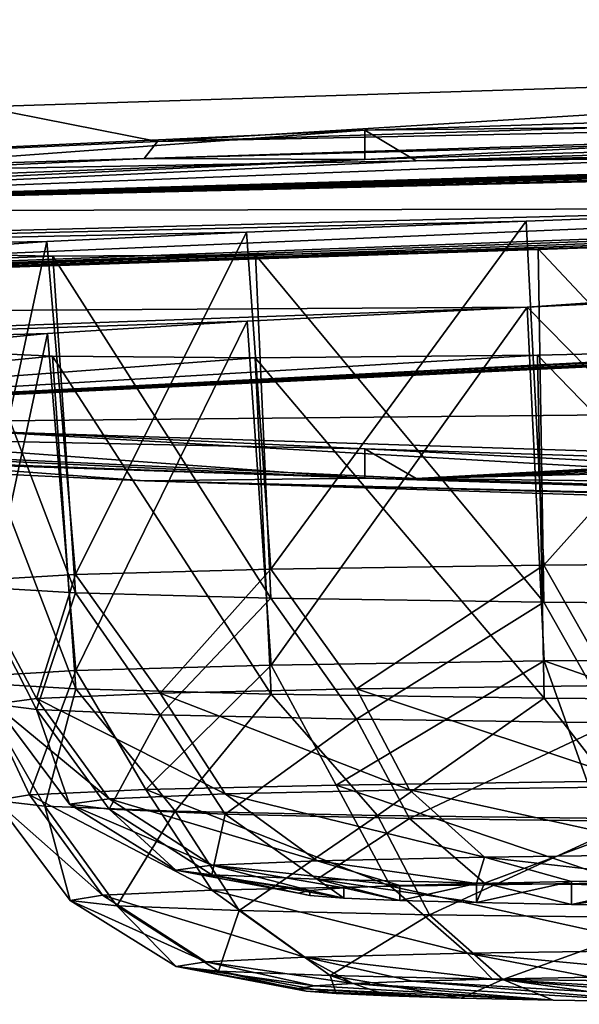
# Model space of a CAD drawing. Header units: millimetres. Extents: x -24 to 72, y 0 to 310.
# Tile 51 of 251: x -17.998 to -17.502, y 267.845 to 268.717. Entities that reach past the tile are written whole.
import ezdxf

# ---------------------------------------------------------------- set-up
doc = ezdxf.new("R2010")
doc.units = ezdxf.units.MM
doc.header["$LTSCALE"] = 65.185185
for name, color, linetype in [('109', 7, 'CONTINUOUS'), ('110', 7, 'CONTINUOUS'), ('111', 7, 'CONTINUOUS'), ('127', 7, 'CONTINUOUS'), ('146', 7, 'CONTINUOUS'), ('148', 7, 'CONTINUOUS'), ('149', 7, 'CONTINUOUS'), ('151', 7, 'CONTINUOUS'), ('245', 7, 'CONTINUOUS'), ('279', 7, 'CONTINUOUS'), ('281', 7, 'CONTINUOUS'), ('282', 7, 'CONTINUOUS')]:
    doc.layers.add(name, color=color, linetype=linetype)

msp = doc.modelspace()

# ---------------------------------------------------------------- linework, layer by layer
at = {"layer": '109', "color": 7, "linetype": 'CONTINUOUS'}
for points in [[(-18.1916, 270.15608, 235.27481), (-19.72762, 270.10991, 232.62975), (-16.67582, 268.68328, 233.68639), (-18.1916, 270.15608, 235.27481)], [(-14.9808, 268.7228, 235.95025), (-18.1916, 270.15608, 235.27481), (-16.67582, 268.68328, 233.68639), (-14.9808, 268.7228, 235.95025)], [(-16.67582, 268.68328, 233.68639), (-19.72762, 270.10991, 232.62975), (-18.03134, 268.63996, 231.20436), (-16.67582, 268.68328, 233.68639)], [(-19.08576, 269.75071, 212.05123), (-17.38789, 269.7063, 209.507), (-16.67562, 268.3092, 212.25495), (-19.08576, 269.75071, 212.05123)], [(-18.03119, 268.35252, 214.73695), (-19.08576, 269.75071, 212.05123), (-16.67562, 268.3092, 212.25495), (-18.03119, 268.35252, 214.73695)]]:
    msp.add_3dface(points, dxfattribs=at)
at = {"layer": '110', "color": 7, "linetype": 'CONTINUOUS'}
for points in [[(-16.67582, 268.68328, 233.68639), (-18.03134, 268.63996, 231.20436), (-17.87587, 268.60927, 231.36011), (-16.67582, 268.68328, 233.68639)], [(-16.67582, 268.68328, 233.68639), (-17.87587, 268.60927, 231.36011), (-16.51402, 268.6518, 233.79683), (-16.67582, 268.68328, 233.68639)], [(-17.87587, 268.60927, 231.36011), (-16.54286, 268.63704, 233.60178), (-16.51402, 268.6518, 233.79683), (-17.87587, 268.60927, 231.36011)], [(-18.03134, 268.63996, 231.20436), (-18.88041, 268.56381, 228.75572), (-17.87587, 268.60927, 231.36011), (-18.03134, 268.63996, 231.20436)], [(-17.88761, 268.59406, 231.1395), (-16.54286, 268.63704, 233.60178), (-17.87587, 268.60927, 231.36011), (-17.88761, 268.59406, 231.1395)], [(-18.88041, 268.56381, 228.75572), (-17.88761, 268.59406, 231.1395), (-17.87587, 268.60927, 231.36011), (-18.88041, 268.56381, 228.75572)], [(-18.86817, 268.54817, 228.51093), (-17.88761, 268.59406, 231.1395), (-18.88041, 268.56381, 228.75572), (-18.86817, 268.54817, 228.51093)], [(-17.88732, 268.3089, 214.80308), (-18.86797, 268.35478, 217.43162), (-18.10905, 268.32542, 215.09857), (-17.88732, 268.3089, 214.80308)], [(-18.03119, 268.35252, 214.73695), (-16.81764, 268.28222, 212.62381), (-18.10905, 268.32542, 215.09857), (-18.03119, 268.35252, 214.73695)], [(-18.03119, 268.35252, 214.73695), (-16.67562, 268.3092, 212.25495), (-16.81764, 268.28222, 212.62381), (-18.03119, 268.35252, 214.73695)], [(-16.81764, 268.28222, 212.62381), (-17.88732, 268.3089, 214.80308), (-18.10905, 268.32542, 215.09857), (-16.81764, 268.28222, 212.62381)], [(-16.54248, 268.26593, 212.34084), (-17.88732, 268.3089, 214.80308), (-16.81764, 268.28222, 212.62381), (-16.54248, 268.26593, 212.34084)]]:
    msp.add_3dface(points, dxfattribs=at)
at = {"layer": '111', "color": 7, "linetype": 'CONTINUOUS'}
for points in [[(-16.54286, 268.63704, 233.60178), (-17.88761, 268.59406, 231.1395), (-16.36238, 268.63565, 233.48546), (-16.54286, 268.63704, 233.60178)], [(-16.36238, 268.63565, 233.48546), (-17.88761, 268.59406, 231.1395), (-17.69234, 268.59315, 231.05019), (-16.36238, 268.63565, 233.48546)], [(-17.88761, 268.59406, 231.1395), (-18.86817, 268.54817, 228.51093), (-17.69234, 268.59315, 231.05019), (-17.88761, 268.59406, 231.1395)], [(-17.69234, 268.59315, 231.05019), (-18.86817, 268.54817, 228.51093), (-18.66214, 268.54777, 228.45046), (-17.69234, 268.59315, 231.05019)], [(-18.66214, 268.3565, 217.49273), (-18.86797, 268.35478, 217.43162), (-17.69234, 268.31112, 214.893), (-18.66214, 268.3565, 217.49273)], [(-18.86797, 268.35478, 217.43162), (-17.88732, 268.3089, 214.80308), (-17.69234, 268.31112, 214.893), (-18.86797, 268.35478, 217.43162)], [(-17.69234, 268.31112, 214.893), (-17.88732, 268.3089, 214.80308), (-16.36238, 268.26861, 212.45773), (-17.69234, 268.31112, 214.893)], [(-17.88732, 268.3089, 214.80308), (-16.54248, 268.26593, 212.34084), (-16.36238, 268.26861, 212.45773), (-17.88732, 268.3089, 214.80308)]]:
    msp.add_3dface(points, dxfattribs=at)
at = {"layer": '127', "color": 7, "linetype": 'CONTINUOUS'}
for points in [[(-16.36238, 268.63565, 233.48546), (-17.69234, 268.59315, 231.05019), (-16.36238, 268.66176, 233.485), (-16.36238, 268.63565, 233.48546)], [(-16.36238, 268.66176, 233.485), (-17.69234, 268.59315, 231.05019), (-17.69234, 268.61925, 231.04973), (-16.36238, 268.66176, 233.485)], [(-17.69234, 268.59315, 231.05019), (-18.66214, 268.54777, 228.45046), (-17.69234, 268.61925, 231.04973), (-17.69234, 268.59315, 231.05019)], [(-17.69234, 268.61925, 231.04973), (-18.66214, 268.54777, 228.45046), (-18.66214, 268.57387, 228.45), (-17.69234, 268.61925, 231.04973)], [(-18.66214, 268.3565, 217.49273), (-17.69234, 268.31112, 214.893), (-18.66214, 268.3826, 217.49228), (-18.66214, 268.3565, 217.49273)], [(-18.66214, 268.3826, 217.49228), (-17.69234, 268.31112, 214.893), (-17.69234, 268.33722, 214.89255), (-18.66214, 268.3826, 217.49228)], [(-17.69234, 268.31112, 214.893), (-16.36238, 268.26861, 212.45773), (-17.69234, 268.33722, 214.89255), (-17.69234, 268.31112, 214.893)], [(-17.69234, 268.33722, 214.89255), (-16.36238, 268.26861, 212.45773), (-16.36238, 268.29472, 212.45728), (-17.69234, 268.33722, 214.89255)]]:
    msp.add_3dface(points, dxfattribs=at)
at = {"layer": '146', "color": 7, "linetype": 'CONTINUOUS'}
for points in [[(-17.71071, 267.94844, 225.66889), (-17.66112, 267.93745, 225.0392), (-17.66112, 267.95053, 225.78856), (-17.71071, 267.94844, 225.66889)], [(-17.66112, 267.93745, 225.0392), (-17.59341, 267.93552, 224.92879), (-17.59341, 267.95246, 225.89897), (-17.66112, 267.93745, 225.0392)], [(-17.66112, 267.95053, 225.78856), (-17.66112, 267.93745, 225.0392), (-17.59341, 267.95246, 225.89897), (-17.66112, 267.95053, 225.78856)], [(-17.59341, 267.93552, 224.92879), (-17.50928, 267.9338, 224.83036), (-17.50928, 267.95417, 225.9974), (-17.59341, 267.93552, 224.92879)], [(-17.59341, 267.95246, 225.89897), (-17.59341, 267.93552, 224.92879), (-17.50928, 267.95417, 225.9974), (-17.59341, 267.95246, 225.89897)], [(-17.50928, 267.9338, 224.83036), (-17.41074, 267.93233, 224.74627), (-17.41074, 267.95564, 226.08149), (-17.50928, 267.9338, 224.83036)], [(-17.50928, 267.95417, 225.9974), (-17.50928, 267.9338, 224.83036), (-17.41074, 267.95564, 226.08149), (-17.50928, 267.95417, 225.9974)], [(-17.75112, 267.94399, 225.41388), (-17.74095, 267.94173, 225.28475), (-17.74095, 267.94624, 225.54301), (-17.75112, 267.94399, 225.41388)], [(-17.74095, 267.94624, 225.54301), (-17.71071, 267.93954, 225.15887), (-17.71071, 267.94844, 225.66889), (-17.74095, 267.94624, 225.54301)], [(-17.74095, 267.94173, 225.28475), (-17.71071, 267.93954, 225.15887), (-17.74095, 267.94624, 225.54301), (-17.74095, 267.94173, 225.28475)], [(-17.71071, 267.93954, 225.15887), (-17.66112, 267.93745, 225.0392), (-17.71071, 267.94844, 225.66889), (-17.71071, 267.93954, 225.15887)]]:
    msp.add_3dface(points, dxfattribs=at)
at = {"layer": '148', "color": 7, "linetype": 'CONTINUOUS'}
for points in [[(-17.24268, 268.23662, 226.48737), (-17.53368, 268.2343, 226.35449), (-17.47311, 268.12781, 226.35839), (-17.24268, 268.23662, 226.48737)], [(-17.77546, 268.23065, 226.14503), (-17.94841, 268.22595, 225.87594), (-17.8736, 268.12082, 225.95796), (-17.77546, 268.23065, 226.14503)], [(-17.69971, 268.12478, 226.18453), (-17.77546, 268.23065, 226.14503), (-17.8736, 268.12082, 225.95796), (-17.69971, 268.12478, 226.18453)], [(-17.53368, 268.2343, 226.35449), (-17.77546, 268.23065, 226.14503), (-17.69971, 268.12478, 226.18453), (-17.53368, 268.2343, 226.35449)], [(-17.47311, 268.12781, 226.35839), (-17.53368, 268.2343, 226.35449), (-17.69971, 268.12478, 226.18453), (-17.47311, 268.12781, 226.35839)], [(-17.94841, 268.22595, 225.87594), (-18.03854, 268.22059, 225.56903), (-17.9829, 268.11622, 225.69411), (-17.94841, 268.22595, 225.87594)], [(-17.9829, 268.11622, 225.69411), (-18.03854, 268.22059, 225.56903), (-18.02019, 268.11128, 225.41096), (-17.9829, 268.11622, 225.69411)], [(-17.8736, 268.12082, 225.95796), (-17.94841, 268.22595, 225.87594), (-17.9829, 268.11622, 225.69411), (-17.8736, 268.12082, 225.95796)], [(-18.03854, 268.21501, 225.24917), (-17.94841, 268.20965, 224.94226), (-17.9829, 268.10633, 225.12782), (-18.03854, 268.21501, 225.24917)], [(-18.02019, 268.11128, 225.41096), (-18.03854, 268.21501, 225.24917), (-17.9829, 268.10633, 225.12782), (-18.02019, 268.11128, 225.41096)], [(-17.9829, 268.10633, 225.12782), (-17.94841, 268.20965, 224.94226), (-17.8736, 268.10173, 224.86396), (-17.9829, 268.10633, 225.12782)], [(-17.94841, 268.20965, 224.94226), (-17.77546, 268.20495, 224.67318), (-17.8736, 268.10173, 224.86396), (-17.94841, 268.20965, 224.94226)], [(-17.8736, 268.10173, 224.86396), (-17.77546, 268.20495, 224.67318), (-17.69971, 268.09777, 224.63739), (-17.8736, 268.10173, 224.86396)], [(-17.77546, 268.20495, 224.67318), (-17.53368, 268.2013, 224.46371), (-17.69971, 268.09777, 224.63739), (-17.77546, 268.20495, 224.67318)], [(-17.69971, 268.09777, 224.63739), (-17.53368, 268.2013, 224.46371), (-17.47311, 268.09474, 224.46353), (-17.69971, 268.09777, 224.63739)], [(-17.53368, 268.2013, 224.46371), (-17.24268, 268.19898, 224.33084), (-17.47311, 268.09474, 224.46353), (-17.53368, 268.2013, 224.46371)], [(-17.69971, 268.12478, 226.18453), (-17.8736, 268.12082, 225.95796), (-17.65271, 268.0354, 226.13909), (-17.69971, 268.12478, 226.18453)], [(-17.47311, 268.12781, 226.35839), (-17.69971, 268.12478, 226.18453), (-17.43987, 268.03825, 226.30238), (-17.47311, 268.12781, 226.35839)], [(-17.43987, 268.03825, 226.30238), (-17.69971, 268.12478, 226.18453), (-17.65271, 268.0354, 226.13909), (-17.43987, 268.03825, 226.30238)], [(-17.9829, 268.11622, 225.69411), (-18.02019, 268.11128, 225.41096), (-17.9187, 268.02736, 225.67846), (-17.9829, 268.11622, 225.69411)], [(-17.8736, 268.12082, 225.95796), (-17.9829, 268.11622, 225.69411), (-17.81603, 268.03169, 225.92628), (-17.8736, 268.12082, 225.95796)], [(-17.81603, 268.03169, 225.92628), (-17.9829, 268.11622, 225.69411), (-17.9187, 268.02736, 225.67846), (-17.81603, 268.03169, 225.92628)], [(-17.65271, 268.0354, 226.13909), (-17.8736, 268.12082, 225.95796), (-17.81603, 268.03169, 225.92628), (-17.65271, 268.0354, 226.13909)], [(-18.02019, 268.11128, 225.41096), (-17.9829, 268.10633, 225.12782), (-17.95372, 268.02272, 225.41251), (-18.02019, 268.11128, 225.41096)], [(-17.9187, 268.02736, 225.67846), (-18.02019, 268.11128, 225.41096), (-17.95372, 268.02272, 225.41251), (-17.9187, 268.02736, 225.67846)], [(-17.9829, 268.10633, 225.12782), (-17.8736, 268.10173, 224.86396), (-17.9187, 268.01808, 225.14656), (-17.9829, 268.10633, 225.12782)], [(-17.95372, 268.02272, 225.41251), (-17.9829, 268.10633, 225.12782), (-17.9187, 268.01808, 225.14656), (-17.95372, 268.02272, 225.41251)], [(-17.9187, 268.01808, 225.14656), (-17.8736, 268.10173, 224.86396), (-17.81603, 268.01375, 224.89874), (-17.9187, 268.01808, 225.14656)], [(-17.8736, 268.10173, 224.86396), (-17.69971, 268.09777, 224.63739), (-17.81603, 268.01375, 224.89874), (-17.8736, 268.10173, 224.86396)], [(-17.81603, 268.01375, 224.89874), (-17.69971, 268.09777, 224.63739), (-17.65271, 268.01004, 224.68593), (-17.81603, 268.01375, 224.89874)], [(-17.69971, 268.09777, 224.63739), (-17.47311, 268.09474, 224.46353), (-17.65271, 268.01004, 224.68593), (-17.69971, 268.09777, 224.63739)], [(-17.65271, 268.01004, 224.68593), (-17.47311, 268.09474, 224.46353), (-17.43987, 268.00718, 224.52263), (-17.65271, 268.01004, 224.68593)], [(-17.39284, 267.97841, 226.22195), (-17.43987, 268.03825, 226.30238), (-17.65271, 268.0354, 226.13909), (-17.39284, 267.97841, 226.22195)], [(-17.73457, 267.97245, 225.88027), (-17.81603, 268.03169, 225.92628), (-17.9187, 268.02736, 225.67846), (-17.73457, 267.97245, 225.88027)], [(-17.5862, 267.97582, 226.0736), (-17.65271, 268.0354, 226.13909), (-17.81603, 268.03169, 225.92628), (-17.5862, 267.97582, 226.0736)], [(-17.73457, 267.97245, 225.88027), (-17.5862, 267.97582, 226.0736), (-17.81603, 268.03169, 225.92628), (-17.73457, 267.97245, 225.88027)], [(-17.5862, 267.97582, 226.0736), (-17.39284, 267.97841, 226.22195), (-17.65271, 268.0354, 226.13909), (-17.5862, 267.97582, 226.0736)], [(-17.82784, 267.96852, 225.65513), (-17.9187, 268.02736, 225.67846), (-17.95372, 268.02272, 225.41251), (-17.82784, 267.96852, 225.65513)], [(-17.85965, 267.9643, 225.41353), (-17.82784, 267.96852, 225.65513), (-17.95372, 268.02272, 225.41251), (-17.85965, 267.9643, 225.41353)], [(-17.85965, 267.9643, 225.41353), (-17.95372, 268.02272, 225.41251), (-17.9187, 268.01808, 225.14656), (-17.85965, 267.9643, 225.41353)], [(-17.82784, 267.96852, 225.65513), (-17.73457, 267.97245, 225.88027), (-17.9187, 268.02736, 225.67846), (-17.82784, 267.96852, 225.65513)], [(-17.82784, 267.96008, 225.17193), (-17.85965, 267.9643, 225.41353), (-17.9187, 268.01808, 225.14656), (-17.82784, 267.96008, 225.17193)], [(-17.82784, 267.96008, 225.17193), (-17.9187, 268.01808, 225.14656), (-17.81603, 268.01375, 224.89874), (-17.82784, 267.96008, 225.17193)], [(-17.73457, 267.95615, 224.94679), (-17.82784, 267.96008, 225.17193), (-17.81603, 268.01375, 224.89874), (-17.73457, 267.95615, 224.94679)], [(-17.73457, 267.95615, 224.94679), (-17.81603, 268.01375, 224.89874), (-17.65271, 268.01004, 224.68593), (-17.73457, 267.95615, 224.94679)], [(-17.5862, 267.95278, 224.75346), (-17.73457, 267.95615, 224.94679), (-17.65271, 268.01004, 224.68593), (-17.5862, 267.95278, 224.75346)], [(-17.5862, 267.95278, 224.75346), (-17.65271, 268.01004, 224.68593), (-17.43987, 268.00718, 224.52263), (-17.5862, 267.95278, 224.75346)], [(-17.39284, 267.95019, 224.60511), (-17.5862, 267.95278, 224.75346), (-17.43987, 268.00718, 224.52263), (-17.39284, 267.95019, 224.60511)], [(-17.73457, 267.97245, 225.88027), (-17.59341, 267.95246, 225.89897), (-17.5862, 267.97582, 226.0736), (-17.73457, 267.97245, 225.88027)], [(-17.59341, 267.95246, 225.89897), (-17.50928, 267.95417, 225.9974), (-17.5862, 267.97582, 226.0736), (-17.59341, 267.95246, 225.89897)], [(-17.5862, 267.97582, 226.0736), (-17.41074, 267.95564, 226.08149), (-17.39284, 267.97841, 226.22195), (-17.5862, 267.97582, 226.0736)], [(-17.50928, 267.95417, 225.9974), (-17.41074, 267.95564, 226.08149), (-17.5862, 267.97582, 226.0736), (-17.50928, 267.95417, 225.9974)], [(-17.85965, 267.9643, 225.41353), (-17.74095, 267.94624, 225.54301), (-17.82784, 267.96852, 225.65513), (-17.85965, 267.9643, 225.41353)], [(-17.82784, 267.96852, 225.65513), (-17.66112, 267.95053, 225.78856), (-17.73457, 267.97245, 225.88027), (-17.82784, 267.96852, 225.65513)], [(-17.74095, 267.94624, 225.54301), (-17.71071, 267.94844, 225.66889), (-17.82784, 267.96852, 225.65513), (-17.74095, 267.94624, 225.54301)], [(-17.71071, 267.94844, 225.66889), (-17.66112, 267.95053, 225.78856), (-17.82784, 267.96852, 225.65513), (-17.71071, 267.94844, 225.66889)], [(-17.66112, 267.95053, 225.78856), (-17.59341, 267.95246, 225.89897), (-17.73457, 267.97245, 225.88027), (-17.66112, 267.95053, 225.78856)], [(-17.75112, 267.94399, 225.41388), (-17.74095, 267.94624, 225.54301), (-17.85965, 267.9643, 225.41353), (-17.75112, 267.94399, 225.41388)], [(-17.82784, 267.96008, 225.17193), (-17.75112, 267.94399, 225.41388), (-17.85965, 267.9643, 225.41353), (-17.82784, 267.96008, 225.17193)], [(-17.71071, 267.93954, 225.15887), (-17.74095, 267.94173, 225.28475), (-17.82784, 267.96008, 225.17193), (-17.71071, 267.93954, 225.15887)], [(-17.73457, 267.95615, 224.94679), (-17.71071, 267.93954, 225.15887), (-17.82784, 267.96008, 225.17193), (-17.73457, 267.95615, 224.94679)], [(-17.74095, 267.94173, 225.28475), (-17.75112, 267.94399, 225.41388), (-17.82784, 267.96008, 225.17193), (-17.74095, 267.94173, 225.28475)], [(-17.59341, 267.93552, 224.92879), (-17.66112, 267.93745, 225.0392), (-17.73457, 267.95615, 224.94679), (-17.59341, 267.93552, 224.92879)], [(-17.5862, 267.95278, 224.75346), (-17.59341, 267.93552, 224.92879), (-17.73457, 267.95615, 224.94679), (-17.5862, 267.95278, 224.75346)], [(-17.66112, 267.93745, 225.0392), (-17.71071, 267.93954, 225.15887), (-17.73457, 267.95615, 224.94679), (-17.66112, 267.93745, 225.0392)], [(-17.50928, 267.9338, 224.83036), (-17.59341, 267.93552, 224.92879), (-17.5862, 267.95278, 224.75346), (-17.50928, 267.9338, 224.83036)], [(-17.39284, 267.95019, 224.60511), (-17.50928, 267.9338, 224.83036), (-17.5862, 267.95278, 224.75346), (-17.39284, 267.95019, 224.60511)], [(-17.41074, 267.93233, 224.74627), (-17.50928, 267.9338, 224.83036), (-17.39284, 267.95019, 224.60511), (-17.41074, 267.93233, 224.74627)]]:
    msp.add_3dface(points, dxfattribs=at)
at = {"layer": '149', "color": 7, "linetype": 'CONTINUOUS'}
for points in [[(-17.54943, 268.53874, 226.37069), (-17.53368, 268.2343, 226.35449), (-17.25054, 268.55, 226.50813), (-17.54943, 268.53874, 226.37069)], [(-17.53368, 268.2343, 226.35449), (-17.24268, 268.23662, 226.48737), (-17.25054, 268.55, 226.50813), (-17.53368, 268.2343, 226.35449)], [(-17.79715, 268.52898, 226.1546), (-17.77546, 268.23065, 226.14503), (-17.54943, 268.53874, 226.37069), (-17.79715, 268.52898, 226.1546)], [(-17.77546, 268.23065, 226.14503), (-17.53368, 268.2343, 226.35449), (-17.54943, 268.53874, 226.37069), (-17.77546, 268.23065, 226.14503)], [(-17.97371, 268.52075, 225.87745), (-17.94841, 268.22595, 225.87594), (-17.79715, 268.52898, 226.1546), (-17.97371, 268.52075, 225.87745)], [(-17.94841, 268.22595, 225.87594), (-17.77546, 268.23065, 226.14503), (-17.79715, 268.52898, 226.1546), (-17.94841, 268.22595, 225.87594)], [(-18.06478, 268.51417, 225.56182), (-18.03854, 268.22059, 225.56903), (-17.97371, 268.52075, 225.87745), (-18.06478, 268.51417, 225.56182)], [(-18.03854, 268.22059, 225.56903), (-17.94841, 268.22595, 225.87594), (-17.97371, 268.52075, 225.87745), (-18.03854, 268.22059, 225.56903)], [(-17.23956, 268.52355, 224.29466), (-17.24268, 268.19898, 224.33084), (-17.53882, 268.51407, 224.42904), (-17.23956, 268.52355, 224.29466)], [(-17.94841, 268.20965, 224.94226), (-18.03854, 268.21501, 225.24917), (-18.06303, 268.50958, 225.23324), (-17.94841, 268.20965, 224.94226)], [(-17.96856, 268.50757, 224.91844), (-17.94841, 268.20965, 224.94226), (-18.06303, 268.50958, 225.23324), (-17.96856, 268.50757, 224.91844)], [(-17.78898, 268.50884, 224.64288), (-17.77546, 268.20495, 224.67318), (-17.96856, 268.50757, 224.91844), (-17.78898, 268.50884, 224.64288)], [(-17.77546, 268.20495, 224.67318), (-17.94841, 268.20965, 224.94226), (-17.96856, 268.50757, 224.91844), (-17.77546, 268.20495, 224.67318)], [(-17.53882, 268.51407, 224.42904), (-17.53368, 268.2013, 224.46371), (-17.78898, 268.50884, 224.64288), (-17.53882, 268.51407, 224.42904)], [(-17.53368, 268.2013, 224.46371), (-17.77546, 268.20495, 224.67318), (-17.78898, 268.50884, 224.64288), (-17.53368, 268.2013, 224.46371)], [(-17.24268, 268.19898, 224.33084), (-17.53368, 268.2013, 224.46371), (-17.53882, 268.51407, 224.42904), (-17.24268, 268.19898, 224.33084)]]:
    msp.add_3dface(points, dxfattribs=at)
at = {"layer": '151', "color": 7, "linetype": 'CONTINUOUS'}
for points in [[(-17.25054, 268.55, 226.50813), (-14.39757, 268.7112, 227.19518), (-18.61417, 268.54683, 228.43636), (-17.25054, 268.55, 226.50813)], [(-18.61417, 268.54683, 228.43636), (-14.39757, 268.7112, 227.19518), (-15.37548, 268.64247, 228.93057), (-18.61417, 268.54683, 228.43636)], [(-15.54275, 268.63423, 228.91746), (-18.61417, 268.54683, 228.43636), (-15.37548, 268.64247, 228.93057), (-15.54275, 268.63423, 228.91746)], [(-15.00538, 268.63742, 222.96833), (-16.43217, 268.56266, 224.35802), (-19.4, 268.45144, 222.97161), (-15.00538, 268.63742, 222.96833)], [(-15.00538, 268.63742, 222.96833), (-19.4, 268.45144, 222.97161), (-17.54846, 268.46268, 221.50555), (-15.00538, 268.63742, 222.96833)], [(-15.71276, 268.62623, 228.9291), (-18.61417, 268.54683, 228.43636), (-15.54275, 268.63423, 228.91746), (-15.71276, 268.62623, 228.9291)], [(-16.32035, 268.63449, 233.45839), (-17.64688, 268.59209, 231.02939), (-15.55528, 268.63231, 231.22415), (-16.32035, 268.63449, 233.45839)], [(-15.55528, 268.63231, 231.22415), (-17.64688, 268.59209, 231.02939), (-15.88079, 268.62262, 231.17643), (-15.55528, 268.63231, 231.22415)], [(-17.25053, 268.4768, 221.64253), (-15.00538, 268.63742, 222.96833), (-17.54846, 268.46268, 221.50555), (-17.25053, 268.4768, 221.64253)], [(-15.87994, 268.61882, 228.96582), (-18.61417, 268.54683, 228.43636), (-15.71276, 268.62623, 228.9291), (-15.87994, 268.61882, 228.96582)], [(-15.88079, 268.62262, 231.17643), (-17.64688, 268.59209, 231.02939), (-16.17937, 268.61423, 231.03885), (-15.88079, 268.62262, 231.17643)], [(-18.61417, 268.54683, 228.43636), (-15.87994, 268.61882, 228.96582), (-16.16817, 268.60738, 229.09723), (-18.61417, 268.54683, 228.43636)], [(-16.17937, 268.61423, 231.03885), (-17.64688, 268.59209, 231.02939), (-16.42684, 268.60707, 230.82265), (-16.17937, 268.61423, 231.03885)], [(-16.41749, 268.59928, 229.31044), (-18.61417, 268.54683, 228.43636), (-16.16817, 268.60738, 229.09723), (-16.41749, 268.59928, 229.31044)], [(-16.42684, 268.60707, 230.82265), (-17.64688, 268.59209, 231.02939), (-16.60314, 268.60116, 230.54544), (-16.42684, 268.60707, 230.82265)], [(-17.64688, 268.59209, 231.02939), (-18.61417, 268.54683, 228.43636), (-16.60314, 268.60116, 230.54544), (-17.64688, 268.59209, 231.02939)], [(-16.60314, 268.60116, 230.54544), (-18.61417, 268.54683, 228.43636), (-16.694, 268.5968, 230.22968), (-16.60314, 268.60116, 230.54544)], [(-16.59731, 268.59513, 229.58607), (-18.61417, 268.54683, 228.43636), (-16.41749, 268.59928, 229.31044), (-16.59731, 268.59513, 229.58607)], [(-16.694, 268.5968, 230.22968), (-18.61417, 268.54683, 228.43636), (-16.69202, 268.59454, 229.90104), (-16.694, 268.5968, 230.22968)], [(-16.69202, 268.59454, 229.90104), (-18.61417, 268.54683, 228.43636), (-16.59731, 268.59513, 229.58607), (-16.69202, 268.59454, 229.90104)], [(-16.43217, 268.56266, 224.35802), (-16.58893, 268.5536, 224.29833), (-19.4, 268.45144, 222.97161), (-16.43217, 268.56266, 224.35802)], [(-14.39755, 268.56364, 218.74149), (-18.61417, 268.35605, 217.50686), (-16.42466, 268.37743, 216.62175), (-14.39755, 268.56364, 218.74149)], [(-18.61417, 268.35605, 217.50686), (-14.39755, 268.56364, 218.74149), (-16.15763, 268.48088, 219.67303), (-18.61417, 268.35605, 217.50686)], [(-16.58893, 268.5536, 224.29833), (-16.75532, 268.54476, 224.2616), (-19.4, 268.45144, 222.97161), (-16.58893, 268.5536, 224.29833)], [(-16.75532, 268.54476, 224.2616), (-16.92602, 268.53651, 224.24976), (-19.4, 268.45144, 222.97161), (-16.75532, 268.54476, 224.2616)], [(-17.54943, 268.53874, 226.37069), (-17.25054, 268.55, 226.50813), (-19.20254, 268.49963, 225.73208), (-17.54943, 268.53874, 226.37069)], [(-19.20254, 268.49963, 225.73208), (-17.25054, 268.55, 226.50813), (-18.61417, 268.54683, 228.43636), (-19.20254, 268.49963, 225.73208)], [(-16.92602, 268.53651, 224.24976), (-17.23956, 268.52355, 224.29466), (-19.4, 268.45144, 222.97161), (-16.92602, 268.53651, 224.24976)], [(-17.79715, 268.52898, 226.1546), (-17.54943, 268.53874, 226.37069), (-19.20254, 268.49963, 225.73208), (-17.79715, 268.52898, 226.1546)], [(-17.97371, 268.52075, 225.87745), (-17.79715, 268.52898, 226.1546), (-19.20254, 268.49963, 225.73208), (-17.97371, 268.52075, 225.87745)], [(-17.23956, 268.52355, 224.29466), (-17.53882, 268.51407, 224.42904), (-19.4, 268.45144, 222.97161), (-17.23956, 268.52355, 224.29466)], [(-18.06478, 268.51417, 225.56182), (-17.97371, 268.52075, 225.87745), (-19.20254, 268.49963, 225.73208), (-18.06478, 268.51417, 225.56182)], [(-17.53882, 268.51407, 224.42904), (-17.78898, 268.50884, 224.64288), (-19.4, 268.45144, 222.97161), (-17.53882, 268.51407, 224.42904)], [(-17.96856, 268.50757, 224.91844), (-18.06303, 268.50958, 225.23324), (-19.4, 268.45144, 222.97161), (-17.96856, 268.50757, 224.91844)], [(-17.78898, 268.50884, 224.64288), (-17.96856, 268.50757, 224.91844), (-19.4, 268.45144, 222.97161), (-17.78898, 268.50884, 224.64288)], [(-16.29119, 268.4711, 219.5716), (-18.61417, 268.35605, 217.50686), (-16.15763, 268.48088, 219.67303), (-16.29119, 268.4711, 219.5716)], [(-16.44044, 268.46146, 219.4895), (-18.61417, 268.35605, 217.50686), (-16.29119, 268.4711, 219.5716), (-16.44044, 268.46146, 219.4895)], [(-19.4, 268.45144, 222.97161), (-19.20254, 268.40326, 220.21113), (-17.54846, 268.46268, 221.50555), (-19.4, 268.45144, 222.97161)], [(-17.54846, 268.46268, 221.50555), (-19.20254, 268.40326, 220.21113), (-17.79647, 268.45005, 221.28949), (-17.54846, 268.46268, 221.50555)], [(-16.60086, 268.45238, 219.43005), (-18.61417, 268.35605, 217.50686), (-16.44044, 268.46146, 219.4895), (-16.60086, 268.45238, 219.43005)], [(-17.79647, 268.45005, 221.28949), (-19.20254, 268.40326, 220.21113), (-17.97324, 268.43922, 221.01238), (-17.79647, 268.45005, 221.28949)], [(-18.61417, 268.35605, 217.50686), (-16.60086, 268.45238, 219.43005), (-16.91429, 268.43785, 219.38483), (-18.61417, 268.35605, 217.50686)], [(-17.97324, 268.43922, 221.01238), (-19.20254, 268.40326, 220.21113), (-18.06454, 268.43032, 220.69673), (-17.97324, 268.43922, 221.01238)], [(-17.23923, 268.4268, 219.42947), (-18.61417, 268.35605, 217.50686), (-16.91429, 268.43785, 219.38483), (-17.23923, 268.4268, 219.42947)], [(-17.53947, 268.42019, 219.56419), (-18.61417, 268.35605, 217.50686), (-17.23923, 268.4268, 219.42947), (-17.53947, 268.42019, 219.56419)], [(-18.06298, 268.42352, 220.36823), (-18.61417, 268.35605, 217.50686), (-17.96871, 268.41917, 220.05345), (-18.06298, 268.42352, 220.36823)], [(-17.78939, 268.41784, 219.778), (-18.61417, 268.35605, 217.50686), (-17.53947, 268.42019, 219.56419), (-17.78939, 268.41784, 219.778)], [(-17.96871, 268.41917, 220.05345), (-18.61417, 268.35605, 217.50686), (-17.78939, 268.41784, 219.778), (-17.96871, 268.41917, 220.05345)], [(-18.61417, 268.35605, 217.50686), (-17.64688, 268.31079, 214.91383), (-16.42466, 268.37743, 216.62175), (-18.61417, 268.35605, 217.50686)], [(-16.42466, 268.37743, 216.62175), (-17.64688, 268.31079, 214.91383), (-16.60169, 268.36374, 216.34464), (-16.42466, 268.37743, 216.62175)], [(-16.60169, 268.36374, 216.34464), (-17.64688, 268.31079, 214.91383), (-16.69322, 268.35224, 216.02904), (-16.60169, 268.36374, 216.34464)], [(-16.69322, 268.35224, 216.02904), (-17.64688, 268.31079, 214.91383), (-16.69192, 268.34311, 215.70051), (-16.69322, 268.35224, 216.02904)], [(-16.69192, 268.34311, 215.70051), (-17.64688, 268.31079, 214.91383), (-16.59795, 268.33655, 215.3858), (-16.69192, 268.34311, 215.70051)], [(-17.64688, 268.31079, 214.91383), (-16.32035, 268.26839, 212.48483), (-16.59795, 268.33655, 215.3858), (-17.64688, 268.31079, 214.91383)]]:
    msp.add_3dface(points, dxfattribs=at)
at = {"layer": '245', "color": 7, "linetype": 'CONTINUOUS'}
for points in [[(-16.36238, 268.66176, 233.485), (-17.69234, 268.61925, 231.04973), (-16.32035, 268.63449, 233.45839), (-16.36238, 268.66176, 233.485)], [(-17.69234, 268.61925, 231.04973), (-17.64688, 268.59209, 231.02939), (-16.32035, 268.63449, 233.45839), (-17.69234, 268.61925, 231.04973)], [(-17.69234, 268.61925, 231.04973), (-18.66214, 268.57387, 228.45), (-17.64688, 268.59209, 231.02939), (-17.69234, 268.61925, 231.04973)], [(-18.66214, 268.57387, 228.45), (-18.61417, 268.54683, 228.43636), (-17.64688, 268.59209, 231.02939), (-18.66214, 268.57387, 228.45)], [(-18.66214, 268.3826, 217.49228), (-17.69234, 268.33722, 214.89255), (-18.61417, 268.35605, 217.50686), (-18.66214, 268.3826, 217.49228)], [(-17.69234, 268.33722, 214.89255), (-17.64688, 268.31079, 214.91383), (-18.61417, 268.35605, 217.50686), (-17.69234, 268.33722, 214.89255)], [(-17.69234, 268.33722, 214.89255), (-16.36238, 268.29472, 212.45728), (-17.64688, 268.31079, 214.91383), (-17.69234, 268.33722, 214.89255)], [(-16.36238, 268.29472, 212.45728), (-16.32035, 268.26839, 212.48483), (-17.64688, 268.31079, 214.91383), (-16.36238, 268.29472, 212.45728)]]:
    msp.add_3dface(points, dxfattribs=at)
at = {"layer": '279', "color": 7, "linetype": 'CONTINUOUS'}
for points in [[(-17.73676, 267.8617, 220.69989), (-17.52561, 267.84915, 219.98089), (-17.70291, 267.86389, 220.8249), (-17.73676, 267.8617, 220.69989)], [(-17.70291, 267.86389, 220.8249), (-17.42953, 267.84764, 219.89402), (-17.64992, 267.86595, 220.94304), (-17.70291, 267.86389, 220.8249)], [(-17.52561, 267.84915, 219.98089), (-17.42953, 267.84764, 219.89402), (-17.70291, 267.86389, 220.8249), (-17.52561, 267.84915, 219.98089)], [(-17.64992, 267.86595, 220.94304), (-17.32108, 267.8464, 219.82328), (-17.57907, 267.86784, 221.05148), (-17.64992, 267.86595, 220.94304)], [(-17.42953, 267.84764, 219.89402), (-17.32108, 267.8464, 219.82328), (-17.64992, 267.86595, 220.94304), (-17.42953, 267.84764, 219.89402)], [(-17.57907, 267.86784, 221.05148), (-17.20283, 267.84548, 219.77035), (-17.49212, 267.86952, 221.14749), (-17.57907, 267.86784, 221.05148)], [(-17.32108, 267.8464, 219.82328), (-17.20283, 267.84548, 219.77035), (-17.57907, 267.86784, 221.05148), (-17.32108, 267.8464, 219.82328)], [(-17.75063, 267.85946, 220.5711), (-17.52561, 267.84915, 219.98089), (-17.73676, 267.8617, 220.69989), (-17.75063, 267.85946, 220.5711)], [(-17.60692, 267.85092, 220.08173), (-17.52561, 267.84915, 219.98089), (-17.75063, 267.85946, 220.5711), (-17.60692, 267.85092, 220.08173)], [(-17.74417, 267.8572, 220.44179), (-17.60692, 267.85092, 220.08173), (-17.75063, 267.85946, 220.5711), (-17.74417, 267.8572, 220.44179)], [(-17.6714, 267.85287, 220.194), (-17.60692, 267.85092, 220.08173), (-17.74417, 267.8572, 220.44179), (-17.6714, 267.85287, 220.194)], [(-17.71754, 267.85499, 220.31503), (-17.6714, 267.85287, 220.194), (-17.74417, 267.8572, 220.44179), (-17.71754, 267.85499, 220.31503)]]:
    msp.add_3dface(points, dxfattribs=at)
at = {"layer": '281', "color": 7, "linetype": 'CONTINUOUS'}
for points in [[(-17.23413, 268.04465, 221.59422), (-17.24253, 268.15168, 221.62094), (-17.53353, 268.14936, 221.48807), (-17.23413, 268.04465, 221.59422)], [(-17.94826, 268.141, 221.00952), (-18.03839, 268.13565, 220.70261), (-17.98919, 268.03083, 220.80246), (-17.94826, 268.141, 221.00952)], [(-17.88619, 268.03548, 221.06883), (-17.94826, 268.141, 221.00952), (-17.98919, 268.03083, 220.80246), (-17.88619, 268.03548, 221.06883)], [(-17.7753, 268.1457, 221.2786), (-17.94826, 268.141, 221.00952), (-17.88619, 268.03548, 221.06883), (-17.7753, 268.1457, 221.2786)], [(-17.71775, 268.03951, 221.29948), (-17.7753, 268.1457, 221.2786), (-17.88619, 268.03548, 221.06883), (-17.71775, 268.03951, 221.29948)], [(-17.53353, 268.14936, 221.48807), (-17.7753, 268.1457, 221.2786), (-17.71775, 268.03951, 221.29948), (-17.53353, 268.14936, 221.48807)], [(-17.49535, 268.04264, 221.47868), (-17.53353, 268.14936, 221.48807), (-17.71775, 268.03951, 221.29948), (-17.49535, 268.04264, 221.47868)], [(-17.23413, 268.04465, 221.59422), (-17.53353, 268.14936, 221.48807), (-17.49535, 268.04264, 221.47868), (-17.23413, 268.04465, 221.59422)], [(-17.98919, 268.03083, 220.80246), (-18.03839, 268.13565, 220.70261), (-18.01972, 268.02588, 220.5185), (-17.98919, 268.03083, 220.80246)], [(-18.03839, 268.13006, 220.38275), (-17.94826, 268.12471, 220.07584), (-17.97571, 268.02095, 220.23632), (-18.03839, 268.13006, 220.38275)], [(-18.01972, 268.02588, 220.5185), (-18.03839, 268.13006, 220.38275), (-17.97571, 268.02095, 220.23632), (-18.01972, 268.02588, 220.5185)], [(-17.97571, 268.02095, 220.23632), (-17.94826, 268.12471, 220.07584), (-17.86015, 268.01639, 219.97515), (-17.97571, 268.02095, 220.23632)], [(-17.94826, 268.12471, 220.07584), (-17.7753, 268.12001, 219.80675), (-17.86015, 268.01639, 219.97515), (-17.94826, 268.12471, 220.07584)], [(-17.86015, 268.01639, 219.97515), (-17.7753, 268.12001, 219.80675), (-17.68093, 268.01251, 219.75277), (-17.86015, 268.01639, 219.97515)], [(-17.7753, 268.12001, 219.80675), (-17.53353, 268.11635, 219.59729), (-17.68093, 268.01251, 219.75277), (-17.7753, 268.12001, 219.80675)], [(-17.68093, 268.01251, 219.75277), (-17.53353, 268.11635, 219.59729), (-17.45025, 268.00957, 219.58436), (-17.68093, 268.01251, 219.75277)], [(-17.53353, 268.11635, 219.59729), (-17.24253, 268.11403, 219.46441), (-17.45025, 268.00957, 219.58436), (-17.53353, 268.11635, 219.59729)], [(-17.71775, 268.03951, 221.29948), (-17.88619, 268.03548, 221.06883), (-17.66965, 267.95015, 221.25517), (-17.71775, 268.03951, 221.29948)], [(-17.49535, 268.04264, 221.47868), (-17.71775, 268.03951, 221.29948), (-17.46075, 267.95309, 221.42348), (-17.49535, 268.04264, 221.47868)], [(-17.46075, 267.95309, 221.42348), (-17.71775, 268.03951, 221.29948), (-17.66965, 267.95015, 221.25517), (-17.46075, 267.95309, 221.42348)], [(-17.98919, 268.03083, 220.80246), (-18.01972, 268.02588, 220.5185), (-17.9246, 267.942, 220.78833), (-17.98919, 268.03083, 220.80246)], [(-17.88619, 268.03548, 221.06883), (-17.98919, 268.03083, 220.80246), (-17.82786, 267.94637, 221.03853), (-17.88619, 268.03548, 221.06883)], [(-17.82786, 267.94637, 221.03853), (-17.98919, 268.03083, 220.80246), (-17.9246, 267.942, 220.78833), (-17.82786, 267.94637, 221.03853)], [(-17.66965, 267.95015, 221.25517), (-17.88619, 268.03548, 221.06883), (-17.82786, 267.94637, 221.03853), (-17.66965, 267.95015, 221.25517)], [(-18.01972, 268.02588, 220.5185), (-17.97571, 268.02095, 220.23632), (-17.95327, 267.93735, 220.52163), (-18.01972, 268.02588, 220.5185)], [(-17.9246, 267.942, 220.78833), (-18.01972, 268.02588, 220.5185), (-17.95327, 267.93735, 220.52163), (-17.9246, 267.942, 220.78833)], [(-17.97571, 268.02095, 220.23632), (-17.86015, 268.01639, 219.97515), (-17.91194, 267.93272, 220.25659), (-17.97571, 268.02095, 220.23632)], [(-17.95327, 267.93735, 220.52163), (-17.97571, 268.02095, 220.23632), (-17.91194, 267.93272, 220.25659), (-17.95327, 267.93735, 220.52163)], [(-17.91194, 267.93272, 220.25659), (-17.86015, 268.01639, 219.97515), (-17.8034, 267.92844, 220.01128), (-17.91194, 267.93272, 220.25659)], [(-17.86015, 268.01639, 219.97515), (-17.68093, 268.01251, 219.75277), (-17.8034, 267.92844, 220.01128), (-17.86015, 268.01639, 219.97515)], [(-17.8034, 267.92844, 220.01128), (-17.68093, 268.01251, 219.75277), (-17.63506, 267.92479, 219.80242), (-17.8034, 267.92844, 220.01128)], [(-17.68093, 268.01251, 219.75277), (-17.45025, 268.00957, 219.58436), (-17.63506, 267.92479, 219.80242), (-17.68093, 268.01251, 219.75277)], [(-17.63506, 267.92479, 219.80242), (-17.45025, 268.00957, 219.58436), (-17.41839, 267.92203, 219.64423), (-17.63506, 267.92479, 219.80242)], [(-17.60157, 267.8906, 221.19128), (-17.66965, 267.95015, 221.25517), (-17.82786, 267.94637, 221.03853), (-17.60157, 267.8906, 221.19128)], [(-17.41179, 267.89327, 221.34419), (-17.46075, 267.95309, 221.42348), (-17.66965, 267.95015, 221.25517), (-17.41179, 267.89327, 221.34419)], [(-17.60157, 267.8906, 221.19128), (-17.41179, 267.89327, 221.34419), (-17.66965, 267.95015, 221.25517), (-17.60157, 267.8906, 221.19128)], [(-17.83318, 267.8832, 220.76718), (-17.9246, 267.942, 220.78833), (-17.95327, 267.93735, 220.52163), (-17.83318, 267.8832, 220.76718)], [(-17.74529, 267.88717, 220.99447), (-17.82786, 267.94637, 221.03853), (-17.9246, 267.942, 220.78833), (-17.74529, 267.88717, 220.99447)], [(-17.83318, 267.8832, 220.76718), (-17.74529, 267.88717, 220.99447), (-17.9246, 267.942, 220.78833), (-17.83318, 267.8832, 220.76718)], [(-17.74529, 267.88717, 220.99447), (-17.60157, 267.8906, 221.19128), (-17.82786, 267.94637, 221.03853), (-17.74529, 267.88717, 220.99447)], [(-17.85923, 267.87897, 220.52489), (-17.83318, 267.8832, 220.76718), (-17.95327, 267.93735, 220.52163), (-17.85923, 267.87897, 220.52489)], [(-17.85923, 267.87897, 220.52489), (-17.95327, 267.93735, 220.52163), (-17.91194, 267.93272, 220.25659), (-17.85923, 267.87897, 220.52489)], [(-17.82168, 267.87477, 220.28411), (-17.85923, 267.87897, 220.52489), (-17.91194, 267.93272, 220.25659), (-17.82168, 267.87477, 220.28411)], [(-17.82168, 267.87477, 220.28411), (-17.91194, 267.93272, 220.25659), (-17.8034, 267.92844, 220.01128), (-17.82168, 267.87477, 220.28411)], [(-17.72307, 267.87088, 220.06125), (-17.82168, 267.87477, 220.28411), (-17.8034, 267.92844, 220.01128), (-17.72307, 267.87088, 220.06125)], [(-17.72307, 267.87088, 220.06125), (-17.8034, 267.92844, 220.01128), (-17.63506, 267.92479, 219.80242), (-17.72307, 267.87088, 220.06125)], [(-17.57014, 267.86757, 219.87151), (-17.72307, 267.87088, 220.06125), (-17.63506, 267.92479, 219.80242), (-17.57014, 267.86757, 219.87151)], [(-17.57014, 267.86757, 219.87151), (-17.63506, 267.92479, 219.80242), (-17.41839, 267.92203, 219.64423), (-17.57014, 267.86757, 219.87151)], [(-17.37331, 267.86506, 219.7278), (-17.57014, 267.86757, 219.87151), (-17.41839, 267.92203, 219.64423), (-17.37331, 267.86506, 219.7278)], [(-17.74529, 267.88717, 220.99447), (-17.57907, 267.86784, 221.05148), (-17.60157, 267.8906, 221.19128), (-17.74529, 267.88717, 220.99447)], [(-17.60157, 267.8906, 221.19128), (-17.39127, 267.87093, 221.22866), (-17.41179, 267.89327, 221.34419), (-17.60157, 267.8906, 221.19128)], [(-17.57907, 267.86784, 221.05148), (-17.49212, 267.86952, 221.14749), (-17.60157, 267.8906, 221.19128), (-17.57907, 267.86784, 221.05148)], [(-17.49212, 267.86952, 221.14749), (-17.39127, 267.87093, 221.22866), (-17.60157, 267.8906, 221.19128), (-17.49212, 267.86952, 221.14749)], [(-17.85923, 267.87897, 220.52489), (-17.73676, 267.8617, 220.69989), (-17.83318, 267.8832, 220.76718), (-17.85923, 267.87897, 220.52489)], [(-17.83318, 267.8832, 220.76718), (-17.70291, 267.86389, 220.8249), (-17.74529, 267.88717, 220.99447), (-17.83318, 267.8832, 220.76718)], [(-17.73676, 267.8617, 220.69989), (-17.70291, 267.86389, 220.8249), (-17.83318, 267.8832, 220.76718), (-17.73676, 267.8617, 220.69989)], [(-17.70291, 267.86389, 220.8249), (-17.64992, 267.86595, 220.94304), (-17.74529, 267.88717, 220.99447), (-17.70291, 267.86389, 220.8249)], [(-17.64992, 267.86595, 220.94304), (-17.57907, 267.86784, 221.05148), (-17.74529, 267.88717, 220.99447), (-17.64992, 267.86595, 220.94304)], [(-17.74417, 267.8572, 220.44179), (-17.75063, 267.85946, 220.5711), (-17.85923, 267.87897, 220.52489), (-17.74417, 267.8572, 220.44179)], [(-17.82168, 267.87477, 220.28411), (-17.74417, 267.8572, 220.44179), (-17.85923, 267.87897, 220.52489), (-17.82168, 267.87477, 220.28411)], [(-17.75063, 267.85946, 220.5711), (-17.73676, 267.8617, 220.69989), (-17.85923, 267.87897, 220.52489), (-17.75063, 267.85946, 220.5711)], [(-17.71754, 267.85499, 220.31503), (-17.74417, 267.8572, 220.44179), (-17.82168, 267.87477, 220.28411), (-17.71754, 267.85499, 220.31503)], [(-17.72307, 267.87088, 220.06125), (-17.71754, 267.85499, 220.31503), (-17.82168, 267.87477, 220.28411), (-17.72307, 267.87088, 220.06125)], [(-17.60692, 267.85092, 220.08173), (-17.6714, 267.85287, 220.194), (-17.72307, 267.87088, 220.06125), (-17.60692, 267.85092, 220.08173)], [(-17.57014, 267.86757, 219.87151), (-17.60692, 267.85092, 220.08173), (-17.72307, 267.87088, 220.06125), (-17.57014, 267.86757, 219.87151)], [(-17.6714, 267.85287, 220.194), (-17.71754, 267.85499, 220.31503), (-17.72307, 267.87088, 220.06125), (-17.6714, 267.85287, 220.194)], [(-17.52561, 267.84915, 219.98089), (-17.60692, 267.85092, 220.08173), (-17.57014, 267.86757, 219.87151), (-17.52561, 267.84915, 219.98089)], [(-17.42953, 267.84764, 219.89402), (-17.52561, 267.84915, 219.98089), (-17.57014, 267.86757, 219.87151), (-17.42953, 267.84764, 219.89402)], [(-17.37331, 267.86506, 219.7278), (-17.42953, 267.84764, 219.89402), (-17.57014, 267.86757, 219.87151), (-17.37331, 267.86506, 219.7278)]]:
    msp.add_3dface(points, dxfattribs=at)
at = {"layer": '282', "color": 7, "linetype": 'CONTINUOUS'}
for points in [[(-17.25053, 268.4768, 221.64253), (-17.54846, 268.46268, 221.50555), (-17.24253, 268.15168, 221.62094), (-17.25053, 268.4768, 221.64253)], [(-17.54846, 268.46268, 221.50555), (-17.79647, 268.45005, 221.28949), (-17.7753, 268.1457, 221.2786), (-17.54846, 268.46268, 221.50555)], [(-17.54846, 268.46268, 221.50555), (-17.7753, 268.1457, 221.2786), (-17.53353, 268.14936, 221.48807), (-17.54846, 268.46268, 221.50555)], [(-17.24253, 268.15168, 221.62094), (-17.54846, 268.46268, 221.50555), (-17.53353, 268.14936, 221.48807), (-17.24253, 268.15168, 221.62094)], [(-17.79647, 268.45005, 221.28949), (-17.97324, 268.43922, 221.01238), (-17.94826, 268.141, 221.00952), (-17.79647, 268.45005, 221.28949)], [(-17.79647, 268.45005, 221.28949), (-17.94826, 268.141, 221.00952), (-17.7753, 268.1457, 221.2786), (-17.79647, 268.45005, 221.28949)], [(-17.97324, 268.43922, 221.01238), (-18.06454, 268.43032, 220.69673), (-18.03839, 268.13565, 220.70261), (-17.97324, 268.43922, 221.01238)], [(-17.97324, 268.43922, 221.01238), (-18.03839, 268.13565, 220.70261), (-17.94826, 268.141, 221.00952), (-17.97324, 268.43922, 221.01238)], [(-18.06298, 268.42352, 220.36823), (-17.96871, 268.41917, 220.05345), (-17.94826, 268.12471, 220.07584), (-18.06298, 268.42352, 220.36823)], [(-18.06298, 268.42352, 220.36823), (-17.94826, 268.12471, 220.07584), (-18.03839, 268.13006, 220.38275), (-18.06298, 268.42352, 220.36823)], [(-17.78939, 268.41784, 219.778), (-17.53947, 268.42019, 219.56419), (-17.53353, 268.11635, 219.59729), (-17.78939, 268.41784, 219.778)], [(-17.53947, 268.42019, 219.56419), (-17.23923, 268.4268, 219.42947), (-17.24253, 268.11403, 219.46441), (-17.53947, 268.42019, 219.56419)], [(-17.53947, 268.42019, 219.56419), (-17.24253, 268.11403, 219.46441), (-17.53353, 268.11635, 219.59729), (-17.53947, 268.42019, 219.56419)], [(-17.96871, 268.41917, 220.05345), (-17.78939, 268.41784, 219.778), (-17.7753, 268.12001, 219.80675), (-17.96871, 268.41917, 220.05345)], [(-17.96871, 268.41917, 220.05345), (-17.7753, 268.12001, 219.80675), (-17.94826, 268.12471, 220.07584), (-17.96871, 268.41917, 220.05345)], [(-17.78939, 268.41784, 219.778), (-17.53353, 268.11635, 219.59729), (-17.7753, 268.12001, 219.80675), (-17.78939, 268.41784, 219.778)]]:
    msp.add_3dface(points, dxfattribs=at)

doc.saveas('drawing.dxf')
